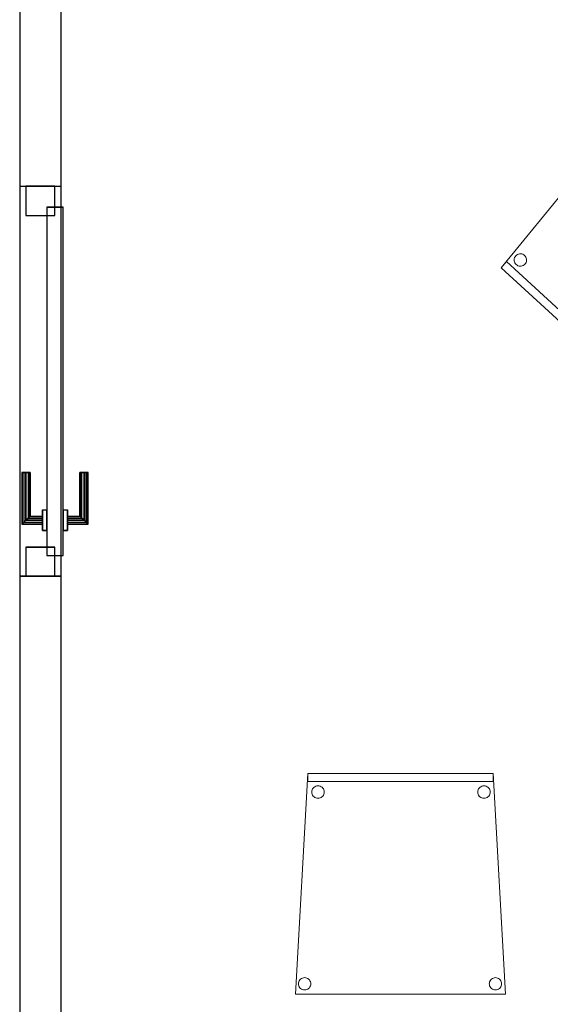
# Model space of a CAD drawing. Header units: metres. Extents: x 397.7 to 427.5, y 12.7 to 28.4.
# Tile 124 of 138: x 421.3 to 422.5, y 14.9 to 17.3. Entities that reach past the tile are written whole.
import ezdxf

# ---------------------------------------------------------------- set-up
doc = ezdxf.new("R2010")
doc.units = ezdxf.units.M
doc.layers.add('01_CARPINTERIA', color=5, linetype='Continuous', lineweight=25, true_color=0x0000ff)
for name, color, linetype, lineweight in [('02_MOBILIARIO', 7, 'Continuous', 18), ('A-DETL-____-MBND', 7, 'Continuous', 18), ('A-GENM-____-OTLN', 7, 'Continuous', 18), ('A-WALL-____-MCUT', 7, 'Continuous', 25), ('A-WALL-____-OTLN', 7, 'Continuous', 25)]:
    doc.layers.add(name, color=color, linetype=linetype, lineweight=lineweight)

# ---------------------------------------------------------------- blocks, each defined once
blk = doc.blocks.new('Family - Cadira confident_P3-156388-06_CLI_AIGUA_P3')
at = {"layer": 'A-DETL-____-MBND', "color": 253, "true_color": 0xaaaaaa}
for p, q in [((0, 0), (0.03, 0.5326)), ((0.03, 0.5326), (0, 0)), ((0.03, 0.5326), (0.4765, 0.5326)), ((0.4765, 0.5326), (0.03, 0.5326)), ((0.03, 0.5126), (0.03, 0.5326)), ((0.03, 0.5326), (0.4765, 0.5326)), ((0.4765, 0.5326), (0.03, 0.5326)), ((0.03, 0.5326), (0.03, 0.5126)), ((0.4765, 0.5326), (0.5065, 0)), ((0.5065, 0), (0.4765, 0.5326)), ((0.4765, 0.5326), (0.4765, 0.5126)), ((0.4765, 0.5126), (0.4765, 0.5326)), ((0.4765, 0.5126), (0.03, 0.5126)), ((0.03, 0.5126), (0.4765, 0.5126)), ((0.0432, 0.4971), (0.0451, 0.499)), ((0.0451, 0.499), (0.0432, 0.4971)), ((0.0451, 0.499), (0.0472, 0.5004)), ((0.0472, 0.5004), (0.0451, 0.499)), ((0.0472, 0.5004), (0.0496, 0.5015)), ((0.0496, 0.5015), (0.0472, 0.5004)), ((0.0496, 0.5015), (0.0521, 0.5022)), ((0.0521, 0.5022), (0.0496, 0.5015)), ((0.0521, 0.5022), (0.0547, 0.5024)), ((0.0547, 0.5024), (0.0521, 0.5022)), ((0.0547, 0.5024), (0.0573, 0.5022)), ((0.0573, 0.5022), (0.0547, 0.5024)), ((0.0573, 0.5022), (0.0598, 0.5015)), ((0.0598, 0.5015), (0.0573, 0.5022)), ((0.0598, 0.5015), (0.0621, 0.5004)), ((0.0621, 0.5004), (0.0598, 0.5015)), ((0.0621, 0.5004), (0.0643, 0.4989)), ((0.0643, 0.4989), (0.0621, 0.5004)), ((0.0643, 0.4989), (0.0661, 0.4971)), ((0.0661, 0.4971), (0.0643, 0.4989)), ((0.4432, 0.4971), (0.4451, 0.499)), ((0.4451, 0.499), (0.4432, 0.4971)), ((0.4451, 0.499), (0.4472, 0.5004)), ((0.4472, 0.5004), (0.4451, 0.499)), ((0.4472, 0.5004), (0.4496, 0.5015)), ((0.4496, 0.5015), (0.4472, 0.5004)), ((0.4496, 0.5015), (0.4521, 0.5022)), ((0.4521, 0.5022), (0.4496, 0.5015)), ((0.4521, 0.5022), (0.4547, 0.5024)), ((0.4547, 0.5024), (0.4521, 0.5022)), ((0.4547, 0.5024), (0.4573, 0.5022)), ((0.4573, 0.5022), (0.4547, 0.5024)), ((0.4573, 0.5022), (0.4598, 0.5015)), ((0.4598, 0.5015), (0.4573, 0.5022)), ((0.4598, 0.5015), (0.4621, 0.5004)), ((0.4621, 0.5004), (0.4598, 0.5015)), ((0.4621, 0.5004), (0.4643, 0.4989)), ((0.4643, 0.4989), (0.4621, 0.5004)), ((0.4643, 0.4989), (0.4661, 0.4971)), ((0.4661, 0.4971), (0.4643, 0.4989)), ((0.0397, 0.4875), (0.0399, 0.4901)), ((0.0399, 0.4901), (0.0397, 0.4875)), ((0.0399, 0.4849), (0.0397, 0.4875)), ((0.0397, 0.4875), (0.0399, 0.4849)), ((0.0399, 0.4901), (0.0406, 0.4926)), ((0.0406, 0.4926), (0.0399, 0.4901)), ((0.0406, 0.4824), (0.0399, 0.4849)), ((0.0399, 0.4849), (0.0406, 0.4824)), ((0.0406, 0.4926), (0.0417, 0.495)), ((0.0417, 0.495), (0.0406, 0.4926)), ((0.0417, 0.48), (0.0406, 0.4824)), ((0.0406, 0.4824), (0.0417, 0.48)), ((0.0417, 0.495), (0.0432, 0.4971)), ((0.0432, 0.4971), (0.0417, 0.495)), ((0.0432, 0.4779), (0.0417, 0.48)), ((0.0417, 0.48), (0.0432, 0.4779)), ((0.045, 0.4761), (0.0432, 0.4779)), ((0.0432, 0.4779), (0.045, 0.4761)), ((0.0472, 0.4746), (0.045, 0.4761)), ((0.045, 0.4761), (0.0472, 0.4746)), ((0.0642, 0.4761), (0.0621, 0.4746)), ((0.0621, 0.4746), (0.0642, 0.4761)), ((0.0661, 0.4779), (0.0642, 0.4761)), ((0.0642, 0.4761), (0.0661, 0.4779)), ((0.0661, 0.4971), (0.0676, 0.495)), ((0.0676, 0.495), (0.0661, 0.4971)), ((0.0676, 0.48), (0.0661, 0.4779)), ((0.0661, 0.4779), (0.0676, 0.48)), ((0.0676, 0.495), (0.0687, 0.4926)), ((0.0687, 0.4926), (0.0676, 0.495)), ((0.0687, 0.4824), (0.0676, 0.48)), ((0.0676, 0.48), (0.0687, 0.4824)), ((0.0687, 0.4926), (0.0694, 0.4901)), ((0.0694, 0.4901), (0.0687, 0.4926)), ((0.0694, 0.4849), (0.0687, 0.4824)), ((0.0687, 0.4824), (0.0694, 0.4849)), ((0.0694, 0.4901), (0.0696, 0.4875)), ((0.0696, 0.4875), (0.0694, 0.4901)), ((0.0696, 0.4875), (0.0694, 0.4849)), ((0.0694, 0.4849), (0.0696, 0.4875)), ((0.4397, 0.4875), (0.4399, 0.4901)), ((0.4399, 0.4901), (0.4397, 0.4875)), ((0.4399, 0.4849), (0.4397, 0.4875)), ((0.4397, 0.4875), (0.4399, 0.4849)), ((0.4399, 0.4901), (0.4406, 0.4926)), ((0.4406, 0.4926), (0.4399, 0.4901)), ((0.4406, 0.4824), (0.4399, 0.4849)), ((0.4399, 0.4849), (0.4406, 0.4824)), ((0.4406, 0.4926), (0.4417, 0.495)), ((0.4417, 0.495), (0.4406, 0.4926)), ((0.4417, 0.48), (0.4406, 0.4824)), ((0.4406, 0.4824), (0.4417, 0.48)), ((0.4417, 0.495), (0.4432, 0.4971)), ((0.4432, 0.4971), (0.4417, 0.495)), ((0.4432, 0.4779), (0.4417, 0.48)), ((0.4417, 0.48), (0.4432, 0.4779)), ((0.445, 0.4761), (0.4432, 0.4779)), ((0.4432, 0.4779), (0.445, 0.4761)), ((0.4472, 0.4746), (0.445, 0.4761)), ((0.445, 0.4761), (0.4472, 0.4746)), ((0.4642, 0.4761), (0.4621, 0.4746)), ((0.4621, 0.4746), (0.4642, 0.4761)), ((0.4661, 0.4779), (0.4642, 0.4761)), ((0.4642, 0.4761), (0.4661, 0.4779)), ((0.4661, 0.4971), (0.4676, 0.495)), ((0.4676, 0.495), (0.4661, 0.4971)), ((0.4676, 0.48), (0.4661, 0.4779)), ((0.4661, 0.4779), (0.4676, 0.48)), ((0.4676, 0.495), (0.4687, 0.4926)), ((0.4687, 0.4926), (0.4676, 0.495)), ((0.4687, 0.4824), (0.4676, 0.48)), ((0.4676, 0.48), (0.4687, 0.4824)), ((0.4687, 0.4926), (0.4694, 0.4901)), ((0.4694, 0.4901), (0.4687, 0.4926)), ((0.4694, 0.4849), (0.4687, 0.4824)), ((0.4687, 0.4824), (0.4694, 0.4849)), ((0.4694, 0.4901), (0.4696, 0.4875)), ((0.4696, 0.4875), (0.4694, 0.4901)), ((0.4696, 0.4875), (0.4694, 0.4849)), ((0.4694, 0.4849), (0.4696, 0.4875)), ((0.0495, 0.4735), (0.0472, 0.4746)), ((0.0472, 0.4746), (0.0495, 0.4735)), ((0.052, 0.4728), (0.0495, 0.4735)), ((0.0495, 0.4735), (0.052, 0.4728)), ((0.0546, 0.4726), (0.052, 0.4728)), ((0.052, 0.4728), (0.0546, 0.4726)), ((0.0572, 0.4728), (0.0546, 0.4726)), ((0.0546, 0.4726), (0.0572, 0.4728)), ((0.0598, 0.4735), (0.0572, 0.4728)), ((0.0572, 0.4728), (0.0598, 0.4735)), ((0.0621, 0.4746), (0.0598, 0.4735)), ((0.0598, 0.4735), (0.0621, 0.4746)), ((0.4495, 0.4735), (0.4472, 0.4746)), ((0.4472, 0.4746), (0.4495, 0.4735)), ((0.452, 0.4728), (0.4495, 0.4735)), ((0.4495, 0.4735), (0.452, 0.4728)), ((0.4546, 0.4726), (0.452, 0.4728)), ((0.452, 0.4728), (0.4546, 0.4726)), ((0.4572, 0.4728), (0.4546, 0.4726)), ((0.4546, 0.4726), (0.4572, 0.4728)), ((0.4598, 0.4735), (0.4572, 0.4728)), ((0.4572, 0.4728), (0.4598, 0.4735)), ((0.4621, 0.4746), (0.4598, 0.4735)), ((0.4598, 0.4735), (0.4621, 0.4746)), ((0.0074, 0.0251), (0.0076, 0.0277)), ((0.0076, 0.0277), (0.0074, 0.0251)), ((0.0076, 0.0225), (0.0074, 0.0251)), ((0.0074, 0.0251), (0.0076, 0.0225)), ((0.0076, 0.0277), (0.0083, 0.0302)), ((0.0083, 0.0302), (0.0076, 0.0277)), ((0.0083, 0.0302), (0.0094, 0.0326)), ((0.0094, 0.0326), (0.0083, 0.0302)), ((0.0094, 0.0326), (0.0109, 0.0347)), ((0.0109, 0.0347), (0.0094, 0.0326)), ((0.0109, 0.0347), (0.0127, 0.0365)), ((0.0127, 0.0365), (0.0109, 0.0347)), ((0.0127, 0.0365), (0.0148, 0.038)), ((0.0148, 0.038), (0.0127, 0.0365)), ((0.0148, 0.038), (0.0172, 0.0391)), ((0.0172, 0.0391), (0.0148, 0.038)), ((0.0172, 0.0391), (0.0197, 0.0398)), ((0.0197, 0.0398), (0.0172, 0.0391)), ((0.0197, 0.0398), (0.0223, 0.04)), ((0.0223, 0.04), (0.0197, 0.0398)), ((0.0223, 0.04), (0.0249, 0.0398)), ((0.0249, 0.0398), (0.0223, 0.04)), ((0.0249, 0.0398), (0.0274, 0.0391)), ((0.0274, 0.0391), (0.0249, 0.0398)), ((0.0274, 0.0391), (0.0298, 0.038)), ((0.0298, 0.038), (0.0274, 0.0391)), ((0.0298, 0.038), (0.0319, 0.0365)), ((0.0319, 0.0365), (0.0298, 0.038)), ((0.0319, 0.0365), (0.0337, 0.0347)), ((0.0337, 0.0347), (0.0319, 0.0365)), ((0.0337, 0.0347), (0.0352, 0.0326)), ((0.0352, 0.0326), (0.0337, 0.0347)), ((0.0352, 0.0326), (0.0363, 0.0302)), ((0.0363, 0.0302), (0.0352, 0.0326)), ((0.0363, 0.0302), (0.037, 0.0277)), ((0.037, 0.0277), (0.0363, 0.0302)), ((0.037, 0.0277), (0.0372, 0.0251)), ((0.0372, 0.0251), (0.037, 0.0277)), ((0.0372, 0.0251), (0.037, 0.0225)), ((0.037, 0.0225), (0.0372, 0.0251)), ((0.4674, 0.0251), (0.4676, 0.0277)), ((0.4676, 0.0277), (0.4674, 0.0251)), ((0.4676, 0.0225), (0.4674, 0.0251)), ((0.4674, 0.0251), (0.4676, 0.0225)), ((0.4676, 0.0277), (0.4683, 0.0302)), ((0.4683, 0.0302), (0.4676, 0.0277)), ((0.4683, 0.0302), (0.4694, 0.0326)), ((0.4694, 0.0326), (0.4683, 0.0302)), ((0.4694, 0.0326), (0.4709, 0.0347)), ((0.4709, 0.0347), (0.4694, 0.0326)), ((0.4709, 0.0347), (0.4727, 0.0365)), ((0.4727, 0.0365), (0.4709, 0.0347)), ((0.4727, 0.0365), (0.4748, 0.038)), ((0.4748, 0.038), (0.4727, 0.0365)), ((0.4748, 0.038), (0.4772, 0.0391)), ((0.4772, 0.0391), (0.4748, 0.038)), ((0.4772, 0.0391), (0.4797, 0.0398)), ((0.4797, 0.0398), (0.4772, 0.0391)), ((0.4797, 0.0398), (0.4823, 0.04)), ((0.4823, 0.04), (0.4797, 0.0398)), ((0.4823, 0.04), (0.4849, 0.0398)), ((0.4849, 0.0398), (0.4823, 0.04)), ((0.4849, 0.0398), (0.4874, 0.0391)), ((0.4874, 0.0391), (0.4849, 0.0398)), ((0.4874, 0.0391), (0.4898, 0.038)), ((0.4898, 0.038), (0.4874, 0.0391)), ((0.4898, 0.038), (0.4919, 0.0365)), ((0.4919, 0.0365), (0.4898, 0.038)), ((0.4919, 0.0365), (0.4937, 0.0347)), ((0.4937, 0.0347), (0.4919, 0.0365)), ((0.4937, 0.0347), (0.4952, 0.0326)), ((0.4952, 0.0326), (0.4937, 0.0347)), ((0.4952, 0.0326), (0.4963, 0.0302)), ((0.4963, 0.0302), (0.4952, 0.0326)), ((0.4963, 0.0302), (0.497, 0.0277)), ((0.497, 0.0277), (0.4963, 0.0302)), ((0.497, 0.0277), (0.4972, 0.0251)), ((0.4972, 0.0251), (0.497, 0.0277)), ((0.4972, 0.0251), (0.497, 0.0225)), ((0.497, 0.0225), (0.4972, 0.0251)), ((0.5065, 0), (0, 0)), ((0, 0), (0.5065, 0)), ((0.0082, 0.02), (0.0076, 0.0225)), ((0.0076, 0.0225), (0.0082, 0.02)), ((0.0093, 0.0176), (0.0082, 0.02)), ((0.0082, 0.02), (0.0093, 0.0176)), ((0.0108, 0.0155), (0.0093, 0.0176)), ((0.0093, 0.0176), (0.0108, 0.0155)), ((0.0127, 0.0137), (0.0108, 0.0155)), ((0.0108, 0.0155), (0.0127, 0.0137)), ((0.0148, 0.0122), (0.0127, 0.0137)), ((0.0127, 0.0137), (0.0148, 0.0122)), ((0.0172, 0.0111), (0.0148, 0.0122)), ((0.0148, 0.0122), (0.0172, 0.0111)), ((0.0197, 0.0104), (0.0172, 0.0111)), ((0.0172, 0.0111), (0.0197, 0.0104)), ((0.0223, 0.0102), (0.0197, 0.0104)), ((0.0197, 0.0104), (0.0223, 0.0102)), ((0.0249, 0.0104), (0.0223, 0.0102)), ((0.0223, 0.0102), (0.0249, 0.0104)), ((0.0274, 0.0111), (0.0249, 0.0104)), ((0.0249, 0.0104), (0.0274, 0.0111)), ((0.0298, 0.0122), (0.0274, 0.0111)), ((0.0274, 0.0111), (0.0298, 0.0122)), ((0.0319, 0.0136), (0.0298, 0.0122)), ((0.0298, 0.0122), (0.0319, 0.0136)), ((0.0337, 0.0155), (0.0319, 0.0136)), ((0.0319, 0.0136), (0.0337, 0.0155)), ((0.0352, 0.0176), (0.0337, 0.0155)), ((0.0337, 0.0155), (0.0352, 0.0176)), ((0.0363, 0.02), (0.0352, 0.0176)), ((0.0352, 0.0176), (0.0363, 0.02)), ((0.037, 0.0225), (0.0363, 0.02)), ((0.0363, 0.02), (0.037, 0.0225)), ((0.4682, 0.02), (0.4676, 0.0225)), ((0.4676, 0.0225), (0.4682, 0.02)), ((0.4693, 0.0176), (0.4682, 0.02)), ((0.4682, 0.02), (0.4693, 0.0176)), ((0.4708, 0.0155), (0.4693, 0.0176)), ((0.4693, 0.0176), (0.4708, 0.0155)), ((0.4727, 0.0137), (0.4708, 0.0155)), ((0.4708, 0.0155), (0.4727, 0.0137)), ((0.4748, 0.0122), (0.4727, 0.0137)), ((0.4727, 0.0137), (0.4748, 0.0122)), ((0.4772, 0.0111), (0.4748, 0.0122)), ((0.4748, 0.0122), (0.4772, 0.0111)), ((0.4797, 0.0104), (0.4772, 0.0111)), ((0.4772, 0.0111), (0.4797, 0.0104)), ((0.4823, 0.0102), (0.4797, 0.0104)), ((0.4797, 0.0104), (0.4823, 0.0102)), ((0.4849, 0.0104), (0.4823, 0.0102)), ((0.4823, 0.0102), (0.4849, 0.0104)), ((0.4874, 0.0111), (0.4849, 0.0104)), ((0.4849, 0.0104), (0.4874, 0.0111)), ((0.4898, 0.0122), (0.4874, 0.0111)), ((0.4874, 0.0111), (0.4898, 0.0122)), ((0.4919, 0.0136), (0.4898, 0.0122)), ((0.4898, 0.0122), (0.4919, 0.0136)), ((0.4937, 0.0155), (0.4919, 0.0136)), ((0.4919, 0.0136), (0.4937, 0.0155)), ((0.4952, 0.0176), (0.4937, 0.0155)), ((0.4937, 0.0155), (0.4952, 0.0176)), ((0.4963, 0.02), (0.4952, 0.0176)), ((0.4952, 0.0176), (0.4963, 0.02)), ((0.497, 0.0225), (0.4963, 0.02)), ((0.4963, 0.02), (0.497, 0.0225))]:
    blk.add_line(p, q, dxfattribs=at)
blk = doc.blocks.new('Family - Cadira confident_P3-156456-06_CLI_AIGUA_P3')
at = {"layer": 'A-DETL-____-MBND', "color": 253, "true_color": 0xaaaaaa}
for p, q in [((0, 0.3022), (0.3384, 0.7146)), ((0.3384, 0.7146), (0, 0.3022)), ((0.3384, 0.7146), (0.7113, 0.3718)), ((0.7113, 0.3718), (0.3384, 0.7146)), ((0.3267, 0.6878), (0.3282, 0.6898)), ((0.3282, 0.6898), (0.3267, 0.6878)), ((0.3282, 0.6898), (0.3302, 0.6916)), ((0.3302, 0.6916), (0.3282, 0.6898)), ((0.3302, 0.6916), (0.3324, 0.693)), ((0.3324, 0.693), (0.3302, 0.6916)), ((0.3324, 0.693), (0.3348, 0.694)), ((0.3348, 0.694), (0.3324, 0.693)), ((0.3348, 0.694), (0.3373, 0.6945)), ((0.3373, 0.6945), (0.3348, 0.694)), ((0.3373, 0.6945), (0.3399, 0.6946)), ((0.3399, 0.6946), (0.3373, 0.6945)), ((0.3399, 0.6946), (0.3425, 0.6943)), ((0.3425, 0.6943), (0.3399, 0.6946)), ((0.3425, 0.6943), (0.345, 0.6935)), ((0.345, 0.6935), (0.3425, 0.6943)), ((0.345, 0.6935), (0.3473, 0.6923)), ((0.3473, 0.6923), (0.345, 0.6935)), ((0.3473, 0.6923), (0.3493, 0.6907)), ((0.3493, 0.6907), (0.3473, 0.6923)), ((0.3493, 0.6907), (0.3511, 0.6888)), ((0.3511, 0.6888), (0.3493, 0.6907)), ((0.3511, 0.6888), (0.3525, 0.6866)), ((0.3525, 0.6866), (0.3511, 0.6888)), ((0.3243, 0.6804), (0.3247, 0.683)), ((0.3247, 0.683), (0.3243, 0.6804)), ((0.3244, 0.6778), (0.3243, 0.6804)), ((0.3243, 0.6804), (0.3244, 0.6778)), ((0.325, 0.6753), (0.3244, 0.6778)), ((0.3244, 0.6778), (0.325, 0.6753)), ((0.3247, 0.683), (0.3254, 0.6855)), ((0.3254, 0.6855), (0.3247, 0.683)), ((0.326, 0.6729), (0.325, 0.6753)), ((0.325, 0.6753), (0.326, 0.6729)), ((0.3254, 0.6855), (0.3267, 0.6878)), ((0.3267, 0.6878), (0.3254, 0.6855)), ((0.3274, 0.6707), (0.326, 0.6729)), ((0.326, 0.6729), (0.3274, 0.6707)), ((0.3291, 0.6687), (0.3274, 0.6707)), ((0.3274, 0.6707), (0.3291, 0.6687)), ((0.3312, 0.6671), (0.3291, 0.6687)), ((0.3291, 0.6687), (0.3312, 0.6671)), ((0.3335, 0.6659), (0.3312, 0.6671)), ((0.3312, 0.6671), (0.3335, 0.6659)), ((0.336, 0.6651), (0.3335, 0.6659)), ((0.3335, 0.6659), (0.336, 0.6651)), ((0.3385, 0.6648), (0.336, 0.6651)), ((0.336, 0.6651), (0.3385, 0.6648)), ((0.3411, 0.6649), (0.3385, 0.6648)), ((0.3385, 0.6648), (0.3411, 0.6649)), ((0.3437, 0.6655), (0.3411, 0.6649)), ((0.3411, 0.6649), (0.3437, 0.6655)), ((0.3461, 0.6665), (0.3437, 0.6655)), ((0.3437, 0.6655), (0.3461, 0.6665)), ((0.3483, 0.6679), (0.3461, 0.6665)), ((0.3461, 0.6665), (0.3483, 0.6679)), ((0.3502, 0.6696), (0.3483, 0.6679)), ((0.3483, 0.6679), (0.3502, 0.6696)), ((0.3518, 0.6717), (0.3502, 0.6696)), ((0.3502, 0.6696), (0.3518, 0.6717)), ((0.353, 0.674), (0.3518, 0.6717)), ((0.3518, 0.6717), (0.353, 0.674)), ((0.3525, 0.6866), (0.3535, 0.6842)), ((0.3535, 0.6842), (0.3525, 0.6866)), ((0.3538, 0.6765), (0.353, 0.674)), ((0.353, 0.674), (0.3538, 0.6765)), ((0.3535, 0.6842), (0.354, 0.6816)), ((0.354, 0.6816), (0.3535, 0.6842)), ((0.3542, 0.679), (0.3538, 0.6765)), ((0.3538, 0.6765), (0.3542, 0.679)), ((0.354, 0.6816), (0.3542, 0.679)), ((0.3542, 0.679), (0.354, 0.6816)), ((0.6669, 0.3785), (0.6688, 0.3803)), ((0.6688, 0.3803), (0.6669, 0.3785)), ((0.6688, 0.3803), (0.671, 0.3817)), ((0.671, 0.3817), (0.6688, 0.3803)), ((0.671, 0.3817), (0.6734, 0.3826)), ((0.6734, 0.3826), (0.671, 0.3817)), ((0.6734, 0.3826), (0.676, 0.3832)), ((0.676, 0.3832), (0.6734, 0.3826)), ((0.676, 0.3832), (0.6786, 0.3833)), ((0.6786, 0.3833), (0.676, 0.3832)), ((0.6786, 0.3833), (0.6811, 0.383)), ((0.6811, 0.383), (0.6786, 0.3833)), ((0.6811, 0.383), (0.6836, 0.3822)), ((0.6836, 0.3822), (0.6811, 0.383)), ((0.6836, 0.3822), (0.6859, 0.381)), ((0.6859, 0.381), (0.6836, 0.3822)), ((0.6859, 0.381), (0.688, 0.3794)), ((0.688, 0.3794), (0.6859, 0.381)), ((0.7113, 0.3718), (0.3287, 0)), ((0.3287, 0), (0.7113, 0.3718)), ((0.6629, 0.3691), (0.6633, 0.3717)), ((0.6633, 0.3717), (0.6629, 0.3691)), ((0.6631, 0.3665), (0.6629, 0.3691)), ((0.6629, 0.3691), (0.6631, 0.3665)), ((0.6636, 0.3639), (0.6631, 0.3665)), ((0.6631, 0.3665), (0.6636, 0.3639)), ((0.6633, 0.3717), (0.6641, 0.3741)), ((0.6641, 0.3741), (0.6633, 0.3717)), ((0.6646, 0.3615), (0.6636, 0.3639)), ((0.6636, 0.3639), (0.6646, 0.3615)), ((0.6641, 0.3741), (0.6653, 0.3764)), ((0.6653, 0.3764), (0.6641, 0.3741)), ((0.666, 0.3593), (0.6646, 0.3615)), ((0.6646, 0.3615), (0.666, 0.3593)), ((0.6653, 0.3764), (0.6669, 0.3785)), ((0.6669, 0.3785), (0.6653, 0.3764)), ((0.6678, 0.3574), (0.666, 0.3593)), ((0.666, 0.3593), (0.6678, 0.3574)), ((0.6698, 0.3558), (0.6678, 0.3574)), ((0.6678, 0.3574), (0.6698, 0.3558)), ((0.6869, 0.3565), (0.6847, 0.3551)), ((0.6847, 0.3551), (0.6869, 0.3565)), ((0.6889, 0.3583), (0.6869, 0.3565)), ((0.6869, 0.3565), (0.6889, 0.3583)), ((0.688, 0.3794), (0.6897, 0.3775)), ((0.6897, 0.3775), (0.688, 0.3794)), ((0.6904, 0.3603), (0.6889, 0.3583)), ((0.6889, 0.3583), (0.6904, 0.3603)), ((0.6897, 0.3775), (0.6911, 0.3753)), ((0.6911, 0.3753), (0.6897, 0.3775)), ((0.6917, 0.3626), (0.6904, 0.3603)), ((0.6904, 0.3603), (0.6917, 0.3626)), ((0.6911, 0.3753), (0.6921, 0.3729)), ((0.6921, 0.3729), (0.6911, 0.3753)), ((0.6924, 0.3651), (0.6917, 0.3626)), ((0.6917, 0.3626), (0.6924, 0.3651)), ((0.6921, 0.3729), (0.6927, 0.3703)), ((0.6927, 0.3703), (0.6921, 0.3729)), ((0.6928, 0.3677), (0.6924, 0.3651)), ((0.6924, 0.3651), (0.6928, 0.3677)), ((0.6927, 0.3703), (0.6928, 0.3677)), ((0.6928, 0.3677), (0.6927, 0.3703)), ((0.0356, 0.3307), (0.0376, 0.3325)), ((0.0376, 0.3325), (0.0356, 0.3307)), ((0.0376, 0.3325), (0.0398, 0.3339)), ((0.0398, 0.3339), (0.0376, 0.3325)), ((0.0398, 0.3339), (0.0422, 0.3349)), ((0.0422, 0.3349), (0.0398, 0.3339)), ((0.0422, 0.3349), (0.0447, 0.3354)), ((0.0447, 0.3354), (0.0422, 0.3349)), ((0.0447, 0.3354), (0.0473, 0.3355)), ((0.0473, 0.3355), (0.0447, 0.3354)), ((0.0473, 0.3355), (0.0499, 0.3352)), ((0.0499, 0.3352), (0.0473, 0.3355)), ((0.0499, 0.3352), (0.0524, 0.3344)), ((0.0524, 0.3344), (0.0499, 0.3352)), ((0.0524, 0.3344), (0.0547, 0.3332)), ((0.0547, 0.3332), (0.0524, 0.3344)), ((0.0547, 0.3332), (0.0567, 0.3316)), ((0.0567, 0.3316), (0.0547, 0.3332)), ((0.6721, 0.3546), (0.6698, 0.3558)), ((0.6698, 0.3558), (0.6721, 0.3546)), ((0.6746, 0.3538), (0.6721, 0.3546)), ((0.6721, 0.3546), (0.6746, 0.3538)), ((0.6772, 0.3535), (0.6746, 0.3538)), ((0.6746, 0.3538), (0.6772, 0.3535)), ((0.6798, 0.3536), (0.6772, 0.3535)), ((0.6772, 0.3535), (0.6798, 0.3536)), ((0.6823, 0.3541), (0.6798, 0.3536)), ((0.6798, 0.3536), (0.6823, 0.3541)), ((0.6847, 0.3551), (0.6823, 0.3541)), ((0.6823, 0.3541), (0.6847, 0.3551)), ((0, 0.3022), (0.0135, 0.3169)), ((0.0135, 0.3169), (0, 0.3022)), ((0.0135, 0.3169), (0.3422, 0.0147)), ((0.3422, 0.0147), (0.0135, 0.3169)), ((0.0317, 0.3213), (0.032, 0.3239)), ((0.032, 0.3239), (0.0317, 0.3213)), ((0.0318, 0.3187), (0.0317, 0.3213)), ((0.0317, 0.3213), (0.0318, 0.3187)), ((0.0324, 0.3161), (0.0318, 0.3187)), ((0.0318, 0.3187), (0.0324, 0.3161)), ((0.032, 0.3239), (0.0328, 0.3264)), ((0.0328, 0.3264), (0.032, 0.3239)), ((0.0334, 0.3137), (0.0324, 0.3161)), ((0.0324, 0.3161), (0.0334, 0.3137)), ((0.0328, 0.3264), (0.034, 0.3287)), ((0.034, 0.3287), (0.0328, 0.3264)), ((0.0347, 0.3115), (0.0334, 0.3137)), ((0.0334, 0.3137), (0.0347, 0.3115)), ((0.034, 0.3287), (0.0356, 0.3307)), ((0.0356, 0.3307), (0.034, 0.3287)), ((0.0365, 0.3096), (0.0347, 0.3115)), ((0.0347, 0.3115), (0.0365, 0.3096)), ((0.0386, 0.308), (0.0365, 0.3096)), ((0.0365, 0.3096), (0.0386, 0.308)), ((0.0557, 0.3087), (0.0535, 0.3073)), ((0.0535, 0.3073), (0.0557, 0.3087)), ((0.0576, 0.3105), (0.0557, 0.3087)), ((0.0557, 0.3087), (0.0576, 0.3105)), ((0.0567, 0.3316), (0.0585, 0.3297)), ((0.0585, 0.3297), (0.0567, 0.3316)), ((0.0592, 0.3126), (0.0576, 0.3105)), ((0.0576, 0.3105), (0.0592, 0.3126)), ((0.0585, 0.3297), (0.0599, 0.3275)), ((0.0599, 0.3275), (0.0585, 0.3297)), ((0.0604, 0.3149), (0.0592, 0.3126)), ((0.0592, 0.3126), (0.0604, 0.3149)), ((0.0599, 0.3275), (0.0609, 0.3251)), ((0.0609, 0.3251), (0.0599, 0.3275)), ((0.0612, 0.3173), (0.0604, 0.3149)), ((0.0604, 0.3149), (0.0612, 0.3173)), ((0.0609, 0.3251), (0.0614, 0.3225)), ((0.0614, 0.3225), (0.0609, 0.3251)), ((0.0615, 0.3199), (0.0612, 0.3173)), ((0.0612, 0.3173), (0.0615, 0.3199)), ((0.0614, 0.3225), (0.0615, 0.3199)), ((0.0615, 0.3199), (0.0614, 0.3225)), ((0.3287, 0), (0, 0.3022)), ((0, 0.3022), (0.3287, 0)), ((0.3287, 0), (0, 0.3022)), ((0, 0.3022), (0.3287, 0)), ((0.0409, 0.3068), (0.0386, 0.308)), ((0.0386, 0.308), (0.0409, 0.3068)), ((0.0434, 0.306), (0.0409, 0.3068)), ((0.0409, 0.3068), (0.0434, 0.306)), ((0.0459, 0.3057), (0.0434, 0.306)), ((0.0434, 0.306), (0.0459, 0.3057)), ((0.0485, 0.3058), (0.0459, 0.3057)), ((0.0459, 0.3057), (0.0485, 0.3058)), ((0.0511, 0.3064), (0.0485, 0.3058)), ((0.0485, 0.3058), (0.0511, 0.3064)), ((0.0535, 0.3073), (0.0511, 0.3064)), ((0.0511, 0.3064), (0.0535, 0.3073)), ((0.3262, 0.0506), (0.3265, 0.0532)), ((0.3265, 0.0532), (0.3262, 0.0506)), ((0.3263, 0.048), (0.3262, 0.0506)), ((0.3262, 0.0506), (0.3263, 0.048)), ((0.3268, 0.0454), (0.3263, 0.048)), ((0.3263, 0.048), (0.3268, 0.0454)), ((0.3265, 0.0532), (0.3273, 0.0556)), ((0.3273, 0.0556), (0.3265, 0.0532)), ((0.3273, 0.0556), (0.3285, 0.0579)), ((0.3285, 0.0579), (0.3273, 0.0556)), ((0.3285, 0.0579), (0.3301, 0.06)), ((0.3301, 0.06), (0.3285, 0.0579)), ((0.3301, 0.06), (0.332, 0.0618)), ((0.332, 0.0618), (0.3301, 0.06)), ((0.332, 0.0618), (0.3342, 0.0632)), ((0.3342, 0.0632), (0.332, 0.0618)), ((0.3342, 0.0632), (0.3366, 0.0641)), ((0.3366, 0.0641), (0.3342, 0.0632)), ((0.3366, 0.0641), (0.3392, 0.0647)), ((0.3392, 0.0647), (0.3366, 0.0641)), ((0.3392, 0.0647), (0.3418, 0.0648)), ((0.3418, 0.0648), (0.3392, 0.0647)), ((0.3418, 0.0648), (0.3444, 0.0645)), ((0.3444, 0.0645), (0.3418, 0.0648)), ((0.3444, 0.0645), (0.3468, 0.0637)), ((0.3468, 0.0637), (0.3444, 0.0645)), ((0.3468, 0.0637), (0.3491, 0.0625)), ((0.3491, 0.0625), (0.3468, 0.0637)), ((0.3491, 0.0625), (0.3512, 0.0609)), ((0.3512, 0.0609), (0.3491, 0.0625)), ((0.3512, 0.0609), (0.353, 0.059)), ((0.353, 0.059), (0.3512, 0.0609)), ((0.353, 0.059), (0.3544, 0.0568)), ((0.3544, 0.0568), (0.353, 0.059)), ((0.3544, 0.0568), (0.3553, 0.0543)), ((0.3553, 0.0543), (0.3544, 0.0568)), ((0.3553, 0.0543), (0.3559, 0.0518)), ((0.3559, 0.0518), (0.3553, 0.0543)), ((0.356, 0.0492), (0.3557, 0.0466)), ((0.3557, 0.0466), (0.356, 0.0492)), ((0.3559, 0.0518), (0.356, 0.0492)), ((0.356, 0.0492), (0.3559, 0.0518)), ((0.3278, 0.043), (0.3268, 0.0454)), ((0.3268, 0.0454), (0.3278, 0.043)), ((0.3292, 0.0408), (0.3278, 0.043)), ((0.3278, 0.043), (0.3292, 0.0408)), ((0.331, 0.0389), (0.3292, 0.0408)), ((0.3292, 0.0408), (0.331, 0.0389)), ((0.333, 0.0373), (0.331, 0.0389)), ((0.331, 0.0389), (0.333, 0.0373)), ((0.3353, 0.0361), (0.333, 0.0373)), ((0.333, 0.0373), (0.3353, 0.0361)), ((0.3378, 0.0353), (0.3353, 0.0361)), ((0.3353, 0.0361), (0.3378, 0.0353)), ((0.3404, 0.035), (0.3378, 0.0353)), ((0.3378, 0.0353), (0.3404, 0.035)), ((0.343, 0.0351), (0.3404, 0.035)), ((0.3404, 0.035), (0.343, 0.0351)), ((0.3455, 0.0356), (0.343, 0.0351)), ((0.343, 0.0351), (0.3455, 0.0356)), ((0.348, 0.0366), (0.3455, 0.0356)), ((0.3455, 0.0356), (0.348, 0.0366)), ((0.3502, 0.038), (0.348, 0.0366)), ((0.348, 0.0366), (0.3502, 0.038)), ((0.3521, 0.0398), (0.3502, 0.038)), ((0.3502, 0.038), (0.3521, 0.0398)), ((0.3537, 0.0418), (0.3521, 0.0398)), ((0.3521, 0.0398), (0.3537, 0.0418)), ((0.3549, 0.0441), (0.3537, 0.0418)), ((0.3537, 0.0418), (0.3549, 0.0441)), ((0.3557, 0.0466), (0.3549, 0.0441)), ((0.3549, 0.0441), (0.3557, 0.0466)), ((0.3422, 0.0147), (0.3287, 0)), ((0.3287, 0), (0.3422, 0.0147))]:
    blk.add_line(p, q, dxfattribs=at)
blk = doc.blocks.new('Family - Mampara P3-156562-06_CLI_AIGUA_P3')
at = {"layer": 'A-WALL-____-MCUT', "color": 253, "true_color": 0xaaaaaa}
for p, q in [((7.1949, 0.1), (2.3987, 0.1)), ((7.1949, 0), (7.1949, 0.1)), ((8.1349, 0.1), (8.1349, 0)), ((10.9988, 0.1), (8.1349, 0.1)), ((2.3987, 0), (7.1949, 0)), ((8.1349, 0), (10.9988, 0))]:
    blk.add_line(p, q, dxfattribs=at)
at = {"layer": 'A-WALL-____-OTLN', "color": 253, "true_color": 0xaaaaaa}
for p, q in [((10.9988, 0.1), (0, 0.1)), ((7.1949, 0), (7.1949, 0.1)), ((8.1349, 0.1), (7.1949, 0.1)), ((8.1349, 0), (8.1349, 0.1)), ((0, 0), (10.9988, 0)), ((7.1949, 0), (8.1349, 0))]:
    blk.add_line(p, q, dxfattribs=at)
at = {"layer": 'A-WALL-____-OTLN', "color": 253, "lineweight": 18, "true_color": 0xaaaaaa}
blk.add_line((0, 0), (10.9988, 0), dxfattribs=at)
blk = doc.blocks.new('Family - Vano porta P3-156566-06_CLI_AIGUA_P3')
at = {"layer": 'A-GENM-____-OTLN', "color": 253, "true_color": 0xaaaaaa}
for p, q in [((421.3659, 16.9146), (421.2659, 16.9146)), ((421.2659, 16.9146), (421.2659, 15.9746)), ((421.3659, 16.9146), (421.2659, 16.9146)), ((421.2659, 15.9746), (421.2659, 16.9146)), ((421.3659, 15.9746), (421.3659, 16.9146)), ((421.3659, 16.9146), (421.3659, 15.9746)), ((421.2659, 15.9746), (421.3659, 15.9746)), ((421.3659, 15.9746), (421.2659, 15.9746))]:
    blk.add_line(p, q, dxfattribs=at)
blk = doc.blocks.new('Family - LONDR55-XX_ZZ-ARQ-CAA-M3D-Londres55-156799-06_CLI_AIGUA_P3')
at = {"layer": '01_CARPINTERIA', "color": 161, "true_color": 0xaaaaff}
for p, q in [((0.69, 0.1487), (0.69, 0.15)), ((0.69, 0.15), (0.69, 0.1487)), ((0.815, 0.15), (0.69, 0.15)), ((0.69, 0.145), (0.69, 0.1487)), ((0.69, 0.1487), (0.69, 0.145)), ((0.8137, 0.1487), (0.69, 0.1487)), ((0.8137, 0.1487), (0.69, 0.1487)), ((0.69, 0.14), (0.69, 0.145)), ((0.69, 0.145), (0.69, 0.14)), ((0.81, 0.145), (0.69, 0.145)), ((0.81, 0.145), (0.69, 0.145)), ((0.81, 0.145), (0.805, 0.14)), ((0.805, 0.14), (0.81, 0.145)), ((0.8137, 0.1487), (0.81, 0.145)), ((0.81, 0.145), (0.8137, 0.1487)), ((0.81, 0.1), (0.81, 0.145)), ((0.81, 0.1), (0.81, 0.145)), ((0.815, 0.15), (0.8137, 0.1487)), ((0.8137, 0.1487), (0.815, 0.15)), ((0.8137, 0.1), (0.8137, 0.1487)), ((0.8137, 0.1), (0.8137, 0.1487)), ((0.815, 0.1), (0.815, 0.15)), ((0.69, 0.135), (0.69, 0.14)), ((0.69, 0.14), (0.69, 0.135)), ((0.69, 0.14), (0.805, 0.14)), ((0.805, 0.14), (0.69, 0.14)), ((0.69, 0.135), (0.69, 0.1313)), ((0.69, 0.1313), (0.69, 0.135)), ((0.8, 0.135), (0.69, 0.135)), ((0.8, 0.135), (0.69, 0.135)), ((0.69, 0.1313), (0.69, 0.13)), ((0.69, 0.13), (0.69, 0.1313)), ((0.7963, 0.1313), (0.69, 0.1313)), ((0.7963, 0.1313), (0.69, 0.1313)), ((0.795, 0.13), (0.69, 0.13)), ((0.795, 0.13), (0.7963, 0.1313)), ((0.7963, 0.1313), (0.795, 0.13)), ((0.795, 0.1), (0.795, 0.13)), ((0.7963, 0.1313), (0.8, 0.135)), ((0.8, 0.135), (0.7963, 0.1313)), ((0.7963, 0.1), (0.7963, 0.1313)), ((0.7963, 0.1), (0.7963, 0.1313)), ((0.8, 0.135), (0.805, 0.14)), ((0.805, 0.14), (0.8, 0.135)), ((0.8, 0.1), (0.8, 0.135)), ((0.8, 0.1), (0.8, 0.135)), ((0.805, 0.14), (0.805, 0.1)), ((0.805, 0.1), (0.805, 0.14)), ((0.83, 0.1), (0.78, 0.1)), ((0.78, 0.1), (0.83, 0.1)), ((0.78, 0.09), (0.78, 0.1)), ((0.78, 0.09), (0.78, 0.1)), ((0.7963, 0.1), (0.795, 0.1)), ((0.795, 0.1), (0.7963, 0.1)), ((0.8, 0.1), (0.7963, 0.1)), ((0.7963, 0.1), (0.8, 0.1)), ((0.805, 0.1), (0.8, 0.1)), ((0.8, 0.1), (0.805, 0.1)), ((0.81, 0.1), (0.805, 0.1)), ((0.805, 0.1), (0.81, 0.1)), ((0.81, 0.1), (0.8137, 0.1)), ((0.8137, 0.1), (0.81, 0.1)), ((0.8137, 0.1), (0.815, 0.1)), ((0.815, 0.1), (0.8137, 0.1)), ((0.83, 0.09), (0.83, 0.1)), ((0.83, 0.1), (0.83, 0.09)), ((0.89, 0.09), (0.05, 0.09)), ((0.05, 0.09), (0.05, 0.05)), ((0.89, 0.09), (0.05, 0.09)), ((0.05, 0.05), (0.05, 0.09)), ((0.83, 0.09), (0.78, 0.09)), ((0.78, 0.09), (0.83, 0.09)), ((0.89, 0.05), (0.89, 0.09)), ((0.89, 0.05), (0.89, 0.09)), ((0.07, 0.07), (0, 0.07)), ((0, 0.07), (0, 0)), ((0.07, 0.07), (0, 0.07)), ((0, 0), (0, 0.07)), ((0.05, 0.05), (0.89, 0.05)), ((0.05, 0.05), (0.89, 0.05)), ((0.07, 0), (0.07, 0.07)), ((0.07, 0), (0.07, 0.07)), ((0.78, 0.05), (0.83, 0.05)), ((0.83, 0.05), (0.78, 0.05)), ((0.78, 0.04), (0.78, 0.05)), ((0.78, 0.04), (0.78, 0.05)), ((0.83, 0.04), (0.83, 0.05)), ((0.83, 0.05), (0.83, 0.04)), ((0.94, 0.07), (0.87, 0.07)), ((0.87, 0.07), (0.87, 0)), ((0.94, 0.07), (0.87, 0.07)), ((0.87, 0), (0.87, 0.07)), ((0.94, 0), (0.94, 0.07)), ((0.94, 0), (0.94, 0.07)), ((0.78, 0.04), (0.83, 0.04)), ((0.83, 0.04), (0.78, 0.04)), ((0.7963, 0.04), (0.795, 0.04)), ((0.795, 0.04), (0.7963, 0.04)), ((0.795, 0.01), (0.795, 0.04)), ((0.8, 0.04), (0.7963, 0.04)), ((0.7963, 0.04), (0.8, 0.04)), ((0.7963, 0.0087), (0.7963, 0.04)), ((0.7963, 0.0087), (0.7963, 0.04)), ((0.8, 0.04), (0.805, 0.04)), ((0.805, 0.04), (0.8, 0.04)), ((0.8, 0.005), (0.8, 0.04)), ((0.8, 0.005), (0.8, 0.04)), ((0.805, 0.04), (0.81, 0.04)), ((0.81, 0.04), (0.805, 0.04)), ((0.805, 0.04), (0.805, 0)), ((0.805, 0), (0.805, 0.04)), ((0.81, 0.04), (0.8137, 0.04)), ((0.8137, 0.04), (0.81, 0.04)), ((0.81, -0.005), (0.81, 0.04)), ((0.81, -0.005), (0.81, 0.04)), ((0.8137, 0.04), (0.815, 0.04)), ((0.815, 0.04), (0.8137, 0.04)), ((0.8137, -0.0087), (0.8137, 0.04)), ((0.8137, -0.0087), (0.8137, 0.04)), ((0.815, -0.01), (0.815, 0.04)), ((0, 0), (0.07, 0)), ((0, 0), (0.07, 0)), ((0.69, 0.0087), (0.69, 0.01)), ((0.69, 0.01), (0.69, 0.0087)), ((0.69, 0.01), (0.795, 0.01)), ((0.69, 0.005), (0.69, 0.0087)), ((0.69, 0.0087), (0.69, 0.005)), ((0.69, 0.0087), (0.7963, 0.0087)), ((0.69, 0.0087), (0.7963, 0.0087)), ((0.69, 0), (0.69, 0.005)), ((0.69, 0.005), (0.69, 0)), ((0.69, 0.005), (0.8, 0.005)), ((0.69, 0.005), (0.8, 0.005)), ((0.69, -0.005), (0.69, 0)), ((0.805, 0), (0.69, 0)), ((0.69, 0), (0.805, 0)), ((0.7963, 0.0087), (0.795, 0.01)), ((0.795, 0.01), (0.7963, 0.0087)), ((0.8, 0.005), (0.7963, 0.0087)), ((0.7963, 0.0087), (0.8, 0.005)), ((0.805, 0), (0.8, 0.005)), ((0.8, 0.005), (0.805, 0)), ((0.81, -0.005), (0.805, 0)), ((0.87, 0), (0.94, 0)), ((0.87, 0), (0.94, 0)), ((0.69, 0), (0.69, -0.005)), ((0.69, -0.005), (0.69, -0.0087)), ((0.69, -0.0087), (0.69, -0.005)), ((0.69, -0.005), (0.81, -0.005)), ((0.69, -0.005), (0.81, -0.005)), ((0.69, -0.0087), (0.69, -0.01)), ((0.69, -0.01), (0.69, -0.0087)), ((0.69, -0.0087), (0.8137, -0.0087)), ((0.69, -0.0087), (0.8137, -0.0087)), ((0.69, -0.01), (0.815, -0.01)), ((0.805, 0), (0.81, -0.005)), ((0.81, -0.005), (0.8137, -0.0087)), ((0.8137, -0.0087), (0.81, -0.005)), ((0.8137, -0.0087), (0.815, -0.01)), ((0.815, -0.01), (0.8137, -0.0087))]:
    blk.add_line(p, q, dxfattribs=at)
blk = doc.blocks.new('Family - Porta P3-156800-06_CLI_AIGUA_P3')
blk.add_blockref('Family - LONDR55-XX_ZZ-ARQ-CAA-M3D-Londres55-156799-06_CLI_AIGUA_P3', (0, 0))
blk = doc.blocks.new('LONDR55-XX_ZZ-ARQ-CAA-M3D-Londres55_ifc-1-06_CLI_AIGUA_P3')
at = {"layer": '01_CARPINTERIA', "color": 253, "lineweight": 18, "true_color": 0xaaaaaa, "rotation": 270}
blk.add_blockref('Family - Porta P3-156800-06_CLI_AIGUA_P3', (421.2809, 16.9146), dxfattribs=at)
at = {"layer": '02_MOBILIARIO', "color": 253, "lineweight": 18, "true_color": 0xaaaaaa}
for name, p in [('Family - Cadira confident_P3-156456-06_CLI_AIGUA_P3', (422.426, 16.4162)), ('Family - Cadira confident_P3-156388-06_CLI_AIGUA_P3', (421.9303, 14.9665))]:
    blk.add_blockref(name, p, dxfattribs=at)
at = {"layer": 'A-GENM-____-OTLN', "color": 253, "lineweight": 18, "true_color": 0xaaaaaa}
blk.add_blockref('Family - Vano porta P3-156566-06_CLI_AIGUA_P3', (0, 0), dxfattribs=at)
at = {"layer": 'A-WALL-____-OTLN', "color": 253, "lineweight": 18, "true_color": 0xaaaaaa, "rotation": 270}
blk.add_blockref('Family - Mampara P3-156562-06_CLI_AIGUA_P3', (421.2659, 24.1095), dxfattribs=at)

msp = doc.modelspace()

# ---------------------------------------------------------------- block references
at = {"lineweight": 5}
msp.add_blockref('LONDR55-XX_ZZ-ARQ-CAA-M3D-Londres55_ifc-1-06_CLI_AIGUA_P3', (0, 0), dxfattribs=at)

doc.saveas('drawing.dxf')
